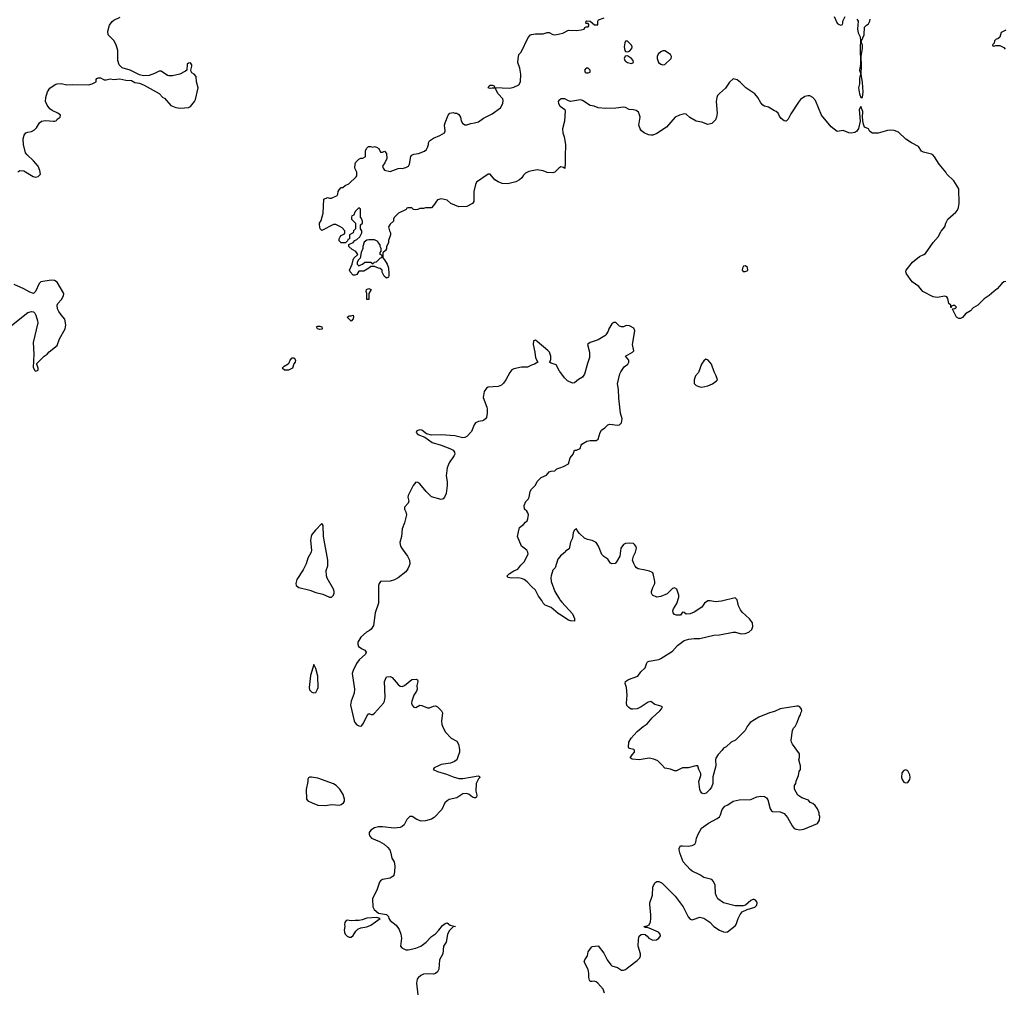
# Model space of a CAD drawing. Header units: inches. Extents: x 2347120 to 2490770, y 707513 to 877705.
# Tile 42 of 132: x 2364488 to 2374536, y 774207 to 784126. Entities that reach past the tile are written whole.
import ezdxf

# ---------------------------------------------------------------- set-up
doc = ezdxf.new("R2010")
doc.units = ezdxf.units.IN
doc.header["$MEASUREMENT"] = 0
for name, color, linetype in [('C3767', 7, 'Continuous'), ('C3768', 7, 'Continuous'), ('C3777', 7, 'Continuous'), ('C3778', 7, 'Continuous')]:
    doc.layers.add(name, color=color, linetype=linetype)

msp = doc.modelspace()

# ---------------------------------------------------------------- linework, layer by layer
at = {"layer": 'C3767', "color": 5, "elevation": 120}
for points in [[(2369134, 780000), (2369126, 779990), (2369099, 779921), (2369050, 779872), (2369030, 779860), (2369010, 779857), (2368930, 779876), (2368790, 779889), (2368690, 779883), (2368639, 779899), (2368590, 779934), (2368570, 779939), (2368539, 779930), (2368534, 779910), (2368551, 779890), (2368623, 779863), (2368697, 779810), (2368790, 779783), (2368877, 779750), (2368910, 779732), (2368924, 779710), (2368928, 779690), (2368923, 779677), (2368870, 779601), (2368850, 779550), (2368841, 779470), (2368850, 779410), (2368850, 779370), (2368839, 779290), (2368822, 779250), (2368810, 779234), (2368790, 779228), (2368690, 779255), (2368635, 779310), (2368570, 779387), (2368550, 779401), (2368530, 779404), (2368503, 779370), (2368452, 779268), (2368448, 779250), (2368458, 779210), (2368452, 779190), (2368416, 779150), (2368415, 779130), (2368430, 779101), (2368435, 779070), (2368415, 778990), (2368392, 778930), (2368383, 778850), (2368366, 778790), (2368375, 778750), (2368390, 778723), (2368447, 778650), (2368467, 778610), (2368468, 778570), (2368463, 778550), (2368450, 778519), (2368430, 778490), (2368350, 778427), (2368312, 778408), (2368270, 778395), (2368170, 778390), (2368155, 778370), (2368148, 778350), (2368148, 778170), (2368117, 778070), (2368097, 777943), (2368075, 777905), (2368057, 777890), (2368027, 777873), (2367970, 777821), (2367939, 777770), (2367938, 777750), (2367947, 777727), (2367983, 777703), (2368011, 777690), (2368024, 777670), (2368016, 777650), (2367953, 777590), (2367926, 777554), (2367890, 777481), (2367881, 777450), (2367905, 777290), (2367900, 777250), (2367870, 777170), (2367864, 777130), (2367900, 776970), (2367908, 776950), (2367930, 776927), (2367950, 776916), (2367970, 776915), (2367979, 776921), (2367997, 776943), (2368030, 777017), (2368050, 777044), (2368074, 777034), (2368090, 777033), (2368110, 777048), (2368200, 777150), (2368210, 777170), (2368216, 777210), (2368211, 777369), (2368230, 777416), (2368270, 777421), (2368290, 777411), (2368350, 777338), (2368370, 777324), (2368390, 777320), (2368415, 777330), (2368490, 777390), (2368535, 777395), (2368547, 777387), (2368551, 777371), (2368540, 777330), (2368543, 777290), (2368536, 777270), (2368510, 777230), (2368489, 777170), (2368487, 777150), (2368493, 777130), (2368510, 777108), (2368530, 777106), (2368570, 777128), (2368590, 777126), (2368650, 777102), (2368670, 777102), (2368710, 777119), (2368730, 777122), (2368750, 777113), (2368770, 777096), (2368793, 777070), (2368802, 777050), (2368794, 776966), (2368796, 776930), (2368810, 776897), (2368834, 776854), (2368890, 776793), (2368950, 776760), (2368965, 776730), (2368976, 776676), (2368976, 776650), (2368957, 776590), (2368948, 776572), (2368926, 776553), (2368885, 776535), (2368790, 776521), (2368761, 776510), (2368718, 776490), (2368706, 776470), (2368751, 776450), (2368843, 776423), (2368910, 776396), (2368970, 776381), (2369010, 776381), (2369166, 776406), (2369180, 776400), (2369185, 776390), (2369170, 776375), (2369146, 776330), (2369144, 776250), (2369152, 776208), (2369150, 776189), (2369138, 776182), (2369130, 776181), (2369110, 776188), (2369075, 776215), (2369050, 776225), (2369010, 776222), (2368950, 776184), (2368870, 776166), (2368850, 776152), (2368827, 776130), (2368797, 776063), (2368718, 775982), (2368690, 775965), (2368630, 775946), (2368585, 775945), (2368541, 775961), (2368494, 775993), (2368470, 775993), (2368438, 775962), (2368412, 775908), (2368390, 775890), (2368370, 775881), (2368310, 775872), (2368190, 775887), (2368150, 775887), (2368110, 775875), (2368070, 775854), (2368053, 775830), (2368054, 775810), (2368061, 775790), (2368079, 775770), (2368158, 775738), (2368206, 775710), (2368240, 775680), (2368265, 775650), (2368277, 775617), (2368286, 775566), (2368308, 775528), (2368316, 775484), (2368314, 775426), (2368306, 775394), (2368298, 775382), (2368270, 775361), (2368190, 775350), (2368170, 775336), (2368159, 775321), (2368135, 775250), (2368088, 775150), (2368092, 775070), (2368104, 775044), (2368150, 775004), (2368232, 774990), (2368251, 774970), (2368256, 774950), (2368270, 774931), (2368330, 774882), (2368359, 774839), (2368377, 774790), (2368384, 774750), (2368375, 774670), (2368386, 774650), (2368430, 774631), (2368451, 774631), (2368530, 774647), (2368581, 774670), (2368637, 774710), (2368690, 774766), (2368730, 774795), (2368765, 774830), (2368802, 774878), (2368830, 774901), (2368850, 774905), (2368881, 774881), (2368934, 774870), (2368910, 774866), (2368870, 774826), (2368854, 774786), (2368841, 774710), (2368813, 774667), (2368806, 774590), (2368773, 774530), (2368766, 774435), (2368752, 774408), (2368732, 774388), (2368710, 774382), (2368650, 774387), (2368610, 774382), (2368583, 774370), (2368554, 774346), (2368544, 774330), (2368537, 774290), (2368551, 774170)], [(2370000, 778054), (2369984, 778064), (2369910, 778126), (2369849, 778150), (2369830, 778169), (2369816, 778196), (2369782, 778242), (2369750, 778302), (2369710, 778338), (2369666, 778386), (2369635, 778410), (2369610, 778423), (2369570, 778429), (2369510, 778425), (2369469, 778430), (2369464, 778450), (2369482, 778470), (2369530, 778500), (2369570, 778516), (2369602, 778558), (2369635, 778590), (2369678, 778670), (2369675, 778690), (2369662, 778710), (2369609, 778750), (2369569, 778850), (2369584, 778930), (2369590, 778942), (2369630, 778971), (2369650, 778998), (2369668, 779010), (2369675, 779030), (2369679, 779070), (2369674, 779090), (2369662, 779110), (2369638, 779130), (2369635, 779165), (2369653, 779207), (2369678, 779230), (2369688, 779250), (2369698, 779310), (2369710, 779334), (2369750, 779374), (2369768, 779410), (2369809, 779451), (2369863, 779477), (2369890, 779511), (2369910, 779518), (2369950, 779522), (2369970, 779542), (2370000, 779552)], [(2370000, 778644), (2369981, 778619), (2369951, 778530), (2369930, 778508), (2369911, 778450), (2369908, 778428), (2369911, 778390), (2369948, 778290), (2369995, 778210), (2370000, 778203)]]:
    msp.add_lwpolyline(points, dxfattribs=at)
for points in [[(2367570, 778982), (2367506, 778914), (2367470, 778870), (2367461, 778850), (2367454, 778810), (2367467, 778710), (2367461, 778690), (2367430, 778630), (2367411, 778570), (2367382, 778510), (2367316, 778410), (2367306, 778370), (2367311, 778350), (2367338, 778330), (2367450, 778303), (2367510, 778280), (2367582, 778262), (2367650, 778230), (2367670, 778231), (2367690, 778251), (2367696, 778270), (2367696, 778290), (2367690, 778312), (2367626, 778426), (2367618, 778450), (2367616, 778504), (2367631, 778550), (2367634, 778610), (2367587, 778850), (2367584, 778964)], [(2367490, 777542), (2367454, 777430), (2367441, 777310), (2367446, 777286), (2367470, 777262), (2367490, 777253), (2367510, 777259), (2367528, 777290), (2367534, 777310), (2367530, 777426), (2367510, 777502)], [(2367466, 776394), (2367448, 776392), (2367435, 776385), (2367428, 776372), (2367427, 776350), (2367411, 776269), (2367415, 776170), (2367430, 776151), (2367471, 776130), (2367530, 776108), (2367610, 776105), (2367670, 776115), (2367750, 776109), (2367770, 776115), (2367794, 776130), (2367804, 776150), (2367804, 776170), (2367790, 776218), (2367754, 776270), (2367719, 776310), (2367690, 776326), (2367530, 776384)], [(2368130, 774961), (2368030, 774954), (2367984, 774936), (2367951, 774929), (2367912, 774932), (2367870, 774927), (2367830, 774935), (2367821, 774930), (2367807, 774910), (2367802, 774890), (2367805, 774870), (2367798, 774830), (2367801, 774810), (2367811, 774790), (2367830, 774771), (2367850, 774759), (2367870, 774759), (2367890, 774776), (2367917, 774823), (2367939, 774841), (2367970, 774857), (2368030, 774867), (2368070, 774884), (2368166, 774950)]]:
    msp.add_lwpolyline(points, close=True, dxfattribs=at)
at = {"layer": 'C3768', "color": 5}
for points, elevation in [([(2364470, 782571), (2364490, 782586), (2364530, 782581), (2364626, 782526), (2364650, 782519), (2364675, 782525), (2364699, 782550), (2364695, 782585), (2364676, 782630), (2364630, 782686), (2364565, 782745), (2364548, 782768), (2364528, 782852), (2364523, 782910), (2364534, 782946), (2364550, 782970), (2364570, 782979), (2364610, 782985), (2364640, 783000), (2364658, 783022), (2364690, 783071), (2364710, 783088), (2364750, 783096), (2364832, 783088), (2364846, 783090), (2364863, 783097), (2364870, 783110), (2364902, 783130), (2364904, 783150), (2364877, 783170), (2364818, 783198), (2364797, 783217), (2364770, 783253), (2364752, 783290), (2364756, 783330), (2364771, 783390), (2364795, 783425), (2364850, 783463), (2364870, 783472), (2364910, 783474), (2364970, 783459), (2365030, 783464), (2365190, 783459), (2365228, 783470), (2365268, 783490), (2365270, 783514), (2365276, 783524), (2365289, 783531), (2365311, 783531), (2365350, 783511), (2365370, 783511), (2365410, 783521), (2365450, 783515), (2365510, 783523), (2365570, 783508), (2365630, 783506), (2365664, 783484), (2365710, 783479), (2365758, 783458), (2365911, 783371), (2365950, 783331), (2365965, 783325), (2366030, 783248), (2366082, 783230), (2366130, 783223), (2366210, 783228), (2366230, 783241), (2366273, 783290), (2366281, 783310), (2366309, 783431), (2366293, 783490), (2366290, 783546), (2366268, 783570), (2366244, 783584), (2366237, 783597), (2366233, 783610), (2366245, 783650), (2366245, 783665), (2366230, 783684), (2366210, 783682), (2366198, 783670), (2366192, 783610), (2366180, 783600), (2366122, 783570), (2366048, 783552), (2366010, 783552), (2365996, 783556), (2365930, 783599), (2365919, 783599), (2365910, 783599), (2365864, 783576), (2365810, 783557), (2365750, 783552), (2365710, 783563), (2365615, 783610), (2365534, 783634), (2365503, 783663), (2365488, 783710), (2365488, 783810), (2365473, 783870), (2365450, 783914), (2365392, 783970), (2365387, 784010), (2365403, 784070), (2365430, 784107), (2365450, 784122), (2365515, 784150)], 120), ([(2370000, 782615), (2369990, 782609), (2369950, 782569), (2369930, 782562), (2369870, 782565), (2369830, 782584), (2369770, 782594), (2369685, 782575), (2369650, 782558), (2369630, 782538), (2369611, 782510), (2369587, 782490), (2369550, 782470), (2369470, 782450), (2369410, 782455), (2369370, 782469), (2369338, 782490), (2369290, 782548), (2369270, 782548), (2369150, 782468), (2369138, 782442), (2369121, 782370), (2369122, 782270), (2369110, 782248), (2369050, 782218), (2368970, 782215), (2368889, 782249), (2368850, 782282), (2368790, 782298), (2368750, 782288), (2368710, 782228), (2368690, 782206), (2368630, 782206), (2368610, 782198), (2368570, 782198), (2368550, 782188), (2368530, 782186), (2368508, 782188), (2368490, 782206), (2368450, 782206), (2368438, 782202), (2368432, 782188), (2368354, 782150), (2368310, 782106), (2368302, 782090), (2368302, 782070), (2368270, 782038), (2368252, 782010), (2368262, 781970), (2368272, 781950), (2368271, 781930), (2368251, 781870), (2368251, 781849), (2368232, 781810), (2368230, 781786), (2368222, 781770), (2368193, 781747), (2368193, 781693), (2368210, 781674), (2368238, 781630), (2368251, 781591), (2368256, 781530), (2368254, 781510), (2368250, 781498), (2368230, 781486), (2368208, 781508), (2368188, 781548), (2368186, 781570), (2368167, 781587), (2368148, 781588), (2368110, 781606), (2368070, 781606), (2368052, 781588), (2368000, 781560), (2367950, 781558), (2367930, 781526), (2367910, 781518), (2367890, 781518), (2367862, 781550), (2367855, 781570), (2367882, 781630), (2367890, 781674), (2367898, 781690), (2367938, 781730), (2367919, 781759), (2367880, 781780), (2367846, 781810), (2367846, 781830), (2367890, 781852), (2367909, 781871), (2367930, 781882), (2367958, 781910), (2367978, 781950), (2367978, 781970), (2367966, 781990), (2367966, 782030), (2367986, 782050), (2367986, 782070), (2367976, 782096), (2367966, 782110), (2367966, 782190), (2367950, 782206), (2367910, 782166), (2367893, 782127), (2367878, 782122), (2367874, 782110), (2367874, 782090), (2367914, 782050), (2367914, 781990), (2367894, 781970), (2367891, 781949), (2367854, 781930), (2367854, 781890), (2367838, 781882), (2367833, 781867), (2367813, 781847), (2367768, 781848), (2367748, 781868), (2367749, 781890), (2367758, 781910), (2367770, 781922), (2367802, 781938), (2367806, 781950), (2367806, 781970), (2367780, 782000), (2367756, 782016), (2367715, 782035), (2367690, 782035), (2367570, 781975), (2367555, 781990), (2367547, 782030), (2367549, 782050), (2367563, 782077), (2367584, 782150), (2367590, 782292), (2367629, 782311), (2367650, 782302), (2367670, 782302), (2367728, 782332), (2367736, 782344), (2367738, 782370), (2367748, 782390), (2367770, 782412), (2367787, 782413), (2367810, 782434), (2367846, 782450), (2367920, 782520), (2367928, 782532), (2367928, 782568), (2367909, 782609), (2367910, 782654), (2367918, 782670), (2367950, 782702), (2367969, 782711), (2367990, 782712), (2368015, 782725), (2368018, 782730), (2368018, 782790), (2368030, 782814), (2368046, 782830), (2368069, 782831), (2368090, 782825), (2368110, 782831), (2368130, 782825), (2368152, 782810), (2368170, 782774), (2368190, 782774), (2368210, 782782), (2368230, 782758), (2368233, 782707), (2368214, 782666), (2368191, 782630), (2368198, 782610), (2368212, 782590), (2368270, 782576), (2368350, 782607), (2368370, 782611), (2368390, 782608), (2368430, 782616), (2368457, 782630), (2368465, 782650), (2368479, 782730), (2368490, 782741), (2368510, 782753), (2368559, 782761), (2368618, 782782), (2368639, 782801), (2368650, 782822), (2368659, 782850), (2368659, 782870), (2368669, 782890), (2368710, 782915), (2368777, 782943), (2368822, 782970), (2368829, 782990), (2368824, 783050), (2368829, 783071), (2368862, 783150), (2368878, 783170), (2368910, 783178), (2368930, 783171), (2368950, 783171), (2368970, 783158), (2368986, 783130), (2368994, 783094), (2369005, 783070), (2369030, 783051), (2369050, 783051), (2369093, 783067), (2369130, 783071), (2369170, 783084), (2369220, 783120), (2369310, 783166), (2369394, 783226), (2369417, 783270), (2369421, 783301), (2369418, 783318), (2369369, 783370), (2369346, 783414), (2369346, 783426), (2369310, 783428), (2369290, 783422), (2369269, 783431), (2369278, 783450), (2369290, 783458), (2369310, 783458), (2369330, 783451), (2369334, 783434), (2369490, 783427), (2369530, 783435), (2369581, 783459), (2369597, 783490), (2369601, 783570), (2369593, 783630), (2369573, 783690), (2369574, 783726), (2369583, 783770), (2369606, 783794), (2369678, 783942), (2369699, 783970), (2369710, 783975), (2369750, 783981), (2369830, 783981), (2369870, 783996), (2369890, 783995), (2369930, 783974), (2369950, 783970), (2370000, 783981)], 80), ([(2370000, 783309), (2369990, 783302), (2369984, 783290), (2369985, 783270), (2370000, 783247)], 80), ([(2364370, 780977), (2364570, 781136), (2364610, 781147), (2364630, 781142), (2364642, 781130), (2364652, 781110), (2364670, 781050), (2364672, 781030), (2364627, 780830), (2364633, 780710), (2364626, 780574), (2364643, 780543), (2364650, 780539), (2364670, 780544), (2364675, 780550), (2364675, 780570), (2364662, 780610), (2364664, 780616), (2364738, 780690), (2364770, 780711), (2364790, 780736), (2364870, 780801), (2364893, 780867), (2364951, 780970), (2364959, 781010), (2364949, 781070), (2364912, 781112), (2364888, 781148), (2364875, 781175), (2364870, 781210), (2364876, 781230), (2364913, 781270), (2364935, 781305), (2364938, 781330), (2364870, 781446), (2364842, 781462), (2364810, 781465), (2364705, 781450), (2364688, 781432), (2364651, 781350), (2364630, 781329), (2364590, 781343), (2364530, 781378), (2364430, 781421)], 120), ([(2370000, 780533), (2369997, 780537), (2369962, 780602), (2369910, 780619), (2369895, 780630), (2369907, 780653), (2369908, 780690), (2369893, 780730), (2369877, 780750), (2369770, 780841), (2369750, 780853), (2369731, 780849), (2369727, 780810), (2369746, 780730), (2369750, 780674), (2369774, 780630), (2369742, 780610), (2369710, 780599), (2369670, 780577), (2369610, 780580), (2369530, 780563), (2369511, 780550), (2369490, 780524), (2369450, 780450), (2369426, 780414), (2369405, 780395), (2369370, 780380), (2369270, 780375), (2369250, 780365), (2369227, 780330), (2369217, 780270), (2369256, 780170), (2369259, 780150), (2369259, 780110), (2369250, 780064), (2369242, 780050), (2369224, 780036), (2369210, 780030), (2369170, 780024), (2369141, 780010), (2369134, 780000)], 120)]:
    msp.add_lwpolyline(points, dxfattribs=dict(at, elevation=elevation))
at = {"layer": 'C3768', "color": 5, "elevation": 80}
for points in [[(2368110, 781878), (2368050, 781878), (2368030, 781875), (2368004, 781856), (2367991, 781810), (2367991, 781790), (2367971, 781750), (2367962, 781690), (2367945, 781675), (2367932, 781650), (2367932, 781630), (2367950, 781612), (2367970, 781622), (2367986, 781630), (2368010, 781652), (2368071, 781651), (2368090, 781634), (2368108, 781652), (2368130, 781654), (2368170, 781694), (2368182, 781698), (2368186, 781710), (2368182, 781722), (2368168, 781730), (2368168, 781750), (2368178, 781762), (2368178, 781790), (2368168, 781810), (2368167, 781827), (2368146, 781850), (2368142, 781862)], [(2368050, 781269), (2368029, 781270), (2368029, 781330), (2368022, 781350), (2368027, 781373), (2368050, 781382), (2368074, 781370), (2368052, 781330)], [(2367870, 781048), (2367829, 781090), (2367850, 781102), (2367870, 781102), (2367890, 781111), (2367896, 781096), (2367891, 781071)], [(2367550, 780962), (2367526, 780970), (2367518, 780990), (2367530, 780998), (2367550, 780998), (2367570, 780991), (2367574, 780970), (2367570, 780968)], [(2367230, 780548), (2367189, 780549), (2367166, 780570), (2367188, 780590), (2367229, 780611), (2367238, 780622), (2367249, 780651), (2367270, 780674), (2367290, 780674), (2367302, 780650), (2367298, 780630), (2367286, 780614), (2367272, 780570)]]:
    msp.add_lwpolyline(points, close=True, dxfattribs=at)
at = {"layer": 'C3777', "color": 5, "elevation": 120}
for points in [[(2370000, 779552), (2370036, 779564), (2370088, 779592), (2370106, 779654), (2370135, 779690), (2370149, 779731), (2370170, 779731), (2370209, 779750), (2370217, 779783), (2370226, 779794), (2370277, 779823), (2370310, 779831), (2370370, 779831), (2370390, 779845), (2370413, 779910), (2370426, 779934), (2370460, 779960), (2370490, 779991), (2370510, 779998), (2370590, 779985), (2370610, 779991), (2370619, 780000)], [(2370457, 774190), (2370441, 774230), (2370389, 774290), (2370370, 774305), (2370350, 774312), (2370330, 774306), (2370310, 774309), (2370302, 774322), (2370295, 774350), (2370296, 774390), (2370289, 774430), (2370249, 774510), (2370255, 774530), (2370281, 774570), (2370289, 774610), (2370322, 774658), (2370330, 774665), (2370390, 774671), (2370450, 774597), (2370484, 774530), (2370519, 774479), (2370530, 774469), (2370589, 774449), (2370630, 774423), (2370650, 774422), (2370670, 774431), (2370704, 774456), (2370790, 774522), (2370815, 774550), (2370824, 774570), (2370824, 774590), (2370799, 774670), (2370803, 774737), (2370810, 774771), (2370830, 774786), (2370849, 774791), (2370870, 774786), (2370890, 774771), (2370909, 774749), (2370950, 774728), (2370987, 774733), (2371011, 774749), (2371027, 774773), (2371025, 774790), (2371007, 774810), (2370910, 774853), (2370890, 774859), (2370870, 774858), (2370858, 774870), (2370890, 774875), (2370910, 774887), (2370925, 774915), (2370930, 774950), (2370929, 774990), (2370917, 775090), (2370919, 775110), (2370944, 775190), (2370948, 775272), (2370970, 775315), (2370990, 775330), (2371010, 775330), (2371044, 775310), (2371178, 775178), (2371258, 775070), (2371308, 774968), (2371330, 774943), (2371350, 774936), (2371361, 774939), (2371430, 774965), (2371470, 774955), (2371530, 774913), (2371571, 774870), (2371630, 774830), (2371670, 774813), (2371690, 774811), (2371710, 774814), (2371790, 774876), (2371801, 774890), (2371819, 774950), (2371839, 774990), (2371862, 775018), (2371910, 775043), (2371990, 775068), (2372010, 775087), (2372014, 775110), (2372010, 775122), (2371998, 775138), (2371983, 775143), (2371970, 775144), (2371950, 775135), (2371894, 775086), (2371870, 775079), (2371790, 775080), (2371669, 775110), (2371612, 775152), (2371597, 775177), (2371590, 775206), (2371584, 775290), (2371569, 775330), (2371550, 775349), (2371470, 775369), (2371430, 775398), (2371350, 775435), (2371330, 775450), (2371259, 775530), (2371229, 775610), (2371219, 775650), (2371219, 775670), (2371230, 775691), (2371250, 775694), (2371310, 775689), (2371350, 775696), (2371378, 775710), (2371389, 775730), (2371396, 775770), (2371410, 775810), (2371446, 775874), (2371517, 775923), (2371605, 775970), (2371629, 775990), (2371639, 776010), (2371656, 776064), (2371682, 776098), (2371713, 776110), (2371770, 776147), (2371830, 776163), (2371950, 776166), (2372010, 776191), (2372050, 776201), (2372090, 776196), (2372110, 776181), (2372123, 776163), (2372146, 776070), (2372161, 776050), (2372170, 776043), (2372250, 776040), (2372290, 776021), (2372322, 775982), (2372370, 775896), (2372390, 775871), (2372410, 775863), (2372450, 775857), (2372490, 775864), (2372630, 775921), (2372650, 775954), (2372653, 775993), (2372646, 776010), (2372648, 776030), (2372629, 776070), (2372605, 776105), (2372583, 776123), (2372556, 776136), (2372538, 776158), (2372470, 776182), (2372429, 776209), (2372395, 776270), (2372395, 776310), (2372409, 776330), (2372410, 776354), (2372435, 776410), (2372442, 776450), (2372455, 776470), (2372455, 776510), (2372439, 776570), (2372445, 776595), (2372445, 776630), (2372374, 776730), (2372364, 776750), (2372361, 776770), (2372374, 776870), (2372386, 776894), (2372402, 776910), (2372422, 776950), (2372442, 777010), (2372455, 777030), (2372458, 777050), (2372468, 777070), (2372467, 777087), (2372448, 777110), (2372437, 777117), (2372419, 777119), (2372250, 777092), (2372190, 777065), (2372138, 777050), (2372030, 777005), (2371941, 776950), (2371911, 776910), (2371891, 776870), (2371791, 776770), (2371748, 776752), (2371697, 776703), (2371671, 776689), (2371658, 776670), (2371614, 776626), (2371591, 776589), (2371587, 776570), (2371591, 776510), (2371562, 776398), (2371561, 776330), (2371546, 776290), (2371530, 776269), (2371492, 776230), (2371470, 776222), (2371449, 776230), (2371435, 776250), (2371429, 776269), (2371419, 776350), (2371439, 776410), (2371439, 776430), (2371419, 776470), (2371408, 776508), (2371389, 776509), (2371310, 776489), (2371250, 776489), (2371190, 776459), (2371170, 776458), (2371130, 776474), (2371070, 776484), (2371040, 776520), (2370999, 776559), (2370958, 776578), (2370910, 776587), (2370810, 776571), (2370738, 776578), (2370719, 776590), (2370737, 776623), (2370761, 776650), (2370762, 776662), (2370762, 776670), (2370755, 776675), (2370710, 776685), (2370701, 776701), (2370704, 776750), (2370729, 776790), (2370790, 776859), (2370850, 776911), (2370890, 776939), (2370942, 776998), (2371021, 777070), (2371039, 777090), (2371048, 777110), (2371022, 777122), (2370970, 777136), (2370930, 777167), (2370902, 777158), (2370830, 777110), (2370788, 777092), (2370746, 777086), (2370729, 777089), (2370703, 777103), (2370685, 777125), (2370679, 777150), (2370687, 777230), (2370679, 777310), (2370665, 777350), (2370669, 777370), (2370702, 777390), (2370795, 777425), (2370826, 777470), (2370872, 777510), (2370883, 777550), (2370895, 777570), (2370910, 777577), (2371010, 777594), (2371030, 777604), (2371150, 777681), (2371202, 777738), (2371270, 777788), (2371317, 777803), (2371370, 777810), (2371430, 777810), (2371570, 777842), (2371630, 777846), (2371770, 777874), (2371794, 777874), (2371850, 777856), (2371890, 777859), (2371930, 777874), (2371958, 777902), (2371969, 777930), (2371965, 777970), (2371937, 778010), (2371859, 778079), (2371842, 778102), (2371824, 778144), (2371810, 778202), (2371790, 778224), (2371650, 778190), (2371590, 778182), (2371534, 778194), (2371510, 778192), (2371476, 778170), (2371450, 778129), (2371370, 778076), (2371330, 778061), (2371290, 778058), (2371270, 778075), (2371250, 778078), (2371232, 778048), (2371192, 778048), (2371170, 778055), (2371155, 778070), (2371154, 778090), (2371161, 778110), (2371195, 778165), (2371214, 778230), (2371214, 778250), (2371194, 778314), (2371170, 778326), (2371150, 778318), (2371094, 778266), (2371030, 778236), (2370990, 778230), (2370947, 778250), (2370935, 778270), (2370936, 778290), (2370948, 778330), (2370970, 778370), (2370971, 778390), (2370952, 778472), (2370944, 778484), (2370916, 778496), (2370870, 778508), (2370799, 778519), (2370782, 778530), (2370768, 778548), (2370754, 778574), (2370743, 778610), (2370750, 778650), (2370771, 778690), (2370781, 778730), (2370777, 778750), (2370763, 778770), (2370750, 778777), (2370710, 778782), (2370670, 778780), (2370648, 778770), (2370621, 778730), (2370611, 778650), (2370578, 778590), (2370564, 778576), (2370530, 778572), (2370518, 778578), (2370490, 778620), (2370450, 778645), (2370430, 778667), (2370396, 778750), (2370370, 778788), (2370330, 778810), (2370281, 778821), (2370253, 778833), (2370201, 778881), (2370177, 778910), (2370170, 778928), (2370150, 778915), (2370136, 778890), (2370128, 778832), (2370108, 778792), (2370096, 778724), (2370058, 778702), (2370054, 778690), (2370007, 778653), (2370000, 778644)], [(2370000, 778203), (2370019, 778179), (2370130, 778062), (2370150, 778014), (2370150, 777986), (2370110, 777988), (2370090, 777995), (2370000, 778054)]]:
    msp.add_lwpolyline(points, dxfattribs=at)
msp.add_lwpolyline([(2373530, 776469), (2373510, 776462), (2373490, 776438), (2373488, 776390), (2373493, 776370), (2373510, 776343), (2373530, 776335), (2373550, 776339), (2373572, 776368), (2373576, 776390), (2373570, 776418), (2373550, 776458)], close=True, dxfattribs=at)
at = {"layer": 'C3778', "color": 5}
for points, elevation in [([(2370000, 783981), (2370032, 783988), (2370090, 784017), (2370165, 784015), (2370219, 784021), (2370248, 784030), (2370255, 784045), (2370270, 784054), (2370290, 784054), (2370296, 784064), (2370296, 784076), (2370290, 784086), (2370270, 784086), (2370266, 784090), (2370268, 784110), (2370273, 784113), (2370311, 784111), (2370353, 784073), (2370386, 784074), (2370388, 784110), (2370396, 784124), (2370454, 784146)], 80), ([(2372799, 784159), (2372831, 784090), (2372850, 784076), (2372869, 784071), (2372883, 784077), (2372889, 784090), (2372889, 784110), (2372910, 784158)], 80), ([(2373030, 784131), (2373045, 784110), (2373036, 784030), (2373044, 783990), (2373064, 783950), (2373068, 783910), (2373063, 783850), (2373067, 783670), (2373058, 783610), (2373066, 783590), (2373067, 783570), (2373059, 783530), (2373059, 783470), (2373048, 783430), (2373058, 783370), (2373070, 783332), (2373090, 783332), (2373096, 783390), (2373090, 783486), (2373074, 783570), (2373079, 783650), (2373074, 783750), (2373088, 783830), (2373087, 783867), (2373078, 783890), (2373078, 783910), (2373104, 783970), (2373108, 784050), (2373128, 784070), (2373150, 784082), (2373162, 784110), (2373168, 784130)], 80), ([(2374550, 784019), (2374505, 783995), (2374490, 783948), (2374471, 783929), (2374453, 783927), (2374434, 783910), (2374433, 783887), (2374414, 783870), (2374418, 783858), (2374430, 783854), (2374450, 783862), (2374490, 783862), (2374530, 783842), (2374546, 783826)], 80), ([(2374550, 781453), (2374530, 781449), (2374510, 781434), (2374463, 781377), (2374428, 781352), (2374381, 781310), (2374330, 781276), (2374266, 781210), (2374217, 781183), (2374190, 781155), (2374138, 781122), (2374110, 781084), (2374090, 781074), (2374070, 781074), (2374049, 781090), (2374006, 781170), (2374006, 781174), (2374030, 781178), (2374048, 781190), (2374030, 781208), (2374013, 781207), (2373998, 781202), (2373994, 781186), (2373990, 781186), (2373989, 781210), (2373970, 781230), (2373958, 781278), (2373950, 781295), (2373930, 781302), (2373850, 781289), (2373810, 781298), (2373704, 781350), (2373662, 781402), (2373596, 781450), (2373537, 781530), (2373532, 781550), (2373535, 781570), (2373600, 781650), (2373670, 781707), (2373713, 781727), (2373730, 781740), (2373808, 781850), (2373862, 781910), (2373890, 781968), (2373929, 782010), (2373939, 782050), (2373961, 782090), (2374040, 782160), (2374058, 782182), (2374069, 782210), (2374075, 782250), (2374070, 782398), (2374020, 782480), (2373948, 782550), (2373938, 782570), (2373870, 782649), (2373824, 782725), (2373805, 782745), (2373792, 782752), (2373710, 782772), (2373690, 782782), (2373660, 782830), (2373588, 782868), (2373530, 782906), (2373457, 782977), (2373410, 782996), (2373370, 782999), (2373344, 782996), (2373250, 782967), (2373190, 782966), (2373164, 782984), (2373150, 783012), (2373109, 783029), (2373096, 783070), (2373088, 783130), (2373092, 783190), (2373070, 783239), (2373056, 783210), (2373064, 783090), (2373046, 783014), (2373031, 782989), (2373010, 782973), (2372974, 782966), (2372950, 782969), (2372890, 782994), (2372830, 782984), (2372770, 783031), (2372671, 783150), (2372610, 783301), (2372582, 783330), (2372550, 783347), (2372530, 783349), (2372499, 783341), (2372457, 783310), (2372436, 783284), (2372357, 783163), (2372330, 783109), (2372309, 783089), (2372306, 783090), (2372290, 783094), (2372258, 783118), (2372240, 783140), (2372228, 783170), (2372209, 783189), (2372190, 783195), (2372130, 783234), (2372090, 783243), (2372070, 783253), (2372050, 783277), (2372021, 783330), (2371989, 783369), (2371897, 783430), (2371845, 783485), (2371810, 783513), (2371770, 783522), (2371731, 783489), (2371690, 783428), (2371628, 783372), (2371609, 783350), (2371601, 783330), (2371596, 783290), (2371604, 783170), (2371600, 783130), (2371590, 783103), (2371550, 783066), (2371510, 783057), (2371450, 783078), (2371390, 783090), (2371326, 783126), (2371290, 783161), (2371270, 783165), (2371221, 783150), (2371176, 783130), (2371090, 783030), (2370990, 782965), (2370950, 782948), (2370930, 782946), (2370904, 782950), (2370861, 782970), (2370833, 782990), (2370818, 783010), (2370806, 783050), (2370818, 783130), (2370814, 783154), (2370801, 783181), (2370778, 783198), (2370750, 783206), (2370708, 783208), (2370670, 783229), (2370650, 783233), (2370570, 783223), (2370470, 783219), (2370390, 783226), (2370350, 783242), (2370309, 783250), (2370230, 783302), (2370210, 783306), (2370110, 783292), (2370090, 783296), (2370050, 783319), (2370010, 783316), (2370000, 783309)], 80), ([(2370000, 783247), (2370003, 783243), (2370050, 783210), (2370054, 783194), (2370046, 783090), (2370026, 783010), (2370030, 782970), (2370044, 782930), (2370057, 782850), (2370053, 782730), (2370056, 782664), (2370050, 782608), (2370036, 782616), (2370010, 782622), (2370000, 782615)], 80), ([(2370619, 780000), (2370629, 780010), (2370636, 780050), (2370618, 780110), (2370601, 780261), (2370599, 780350), (2370590, 780410), (2370613, 780510), (2370621, 780530), (2370657, 780583), (2370693, 780610), (2370705, 780630), (2370705, 780650), (2370669, 780690), (2370741, 780730), (2370754, 780746), (2370743, 780810), (2370766, 780950), (2370755, 780975), (2370710, 780999), (2370677, 781003), (2370650, 780989), (2370630, 780989), (2370610, 780998), (2370570, 781035), (2370550, 781035), (2370530, 781022), (2370501, 780970), (2370493, 780947), (2370470, 780910), (2370460, 780900), (2370390, 780857), (2370308, 780832), (2370281, 780810), (2370301, 780730), (2370304, 780676), (2370283, 780617), (2370252, 780508), (2370230, 780477), (2370190, 780453), (2370150, 780419), (2370130, 780416), (2370078, 780438), (2370048, 780468), (2370000, 780533)], 120)]:
    msp.add_lwpolyline(points, dxfattribs=dict(at, elevation=elevation))
for points, elevation in [([(2370690, 783906), (2370670, 783906), (2370662, 783890), (2370658, 783850), (2370662, 783810), (2370670, 783802), (2370690, 783798), (2370710, 783805), (2370735, 783830), (2370738, 783850), (2370730, 783866)], 80), ([(2370690, 783757), (2370667, 783753), (2370658, 783730), (2370662, 783710), (2370670, 783702), (2370690, 783689), (2370730, 783677), (2370750, 783687), (2370749, 783710), (2370731, 783731)], 80), ([(2371050, 783809), (2371030, 783799), (2371005, 783775), (2370992, 783750), (2370992, 783730), (2371008, 783690), (2371030, 783670), (2371050, 783664), (2371070, 783668), (2371137, 783730), (2371140, 783750), (2371130, 783771), (2371070, 783807)], 80), ([(2370269, 783631), (2370253, 783610), (2370257, 783590), (2370270, 783583), (2370290, 783583), (2370309, 783590), (2370311, 783610), (2370290, 783630)], 80), ([(2371893, 781613), (2371874, 781610), (2371865, 781590), (2371862, 781570), (2371870, 781554), (2371890, 781554), (2371910, 781562), (2371918, 781570), (2371915, 781595)], 120), ([(2371490, 780659), (2371470, 780642), (2371446, 780610), (2371415, 780525), (2371386, 780490), (2371376, 780470), (2371371, 780449), (2371371, 780411), (2371390, 780391), (2371430, 780379), (2371450, 780376), (2371510, 780387), (2371558, 780410), (2371600, 780440), (2371608, 780450), (2371595, 780490), (2371574, 780530), (2371549, 780610), (2371515, 780650)], 120)]:
    msp.add_lwpolyline(points, close=True, dxfattribs=dict(at, elevation=elevation))

doc.saveas('drawing.dxf')
